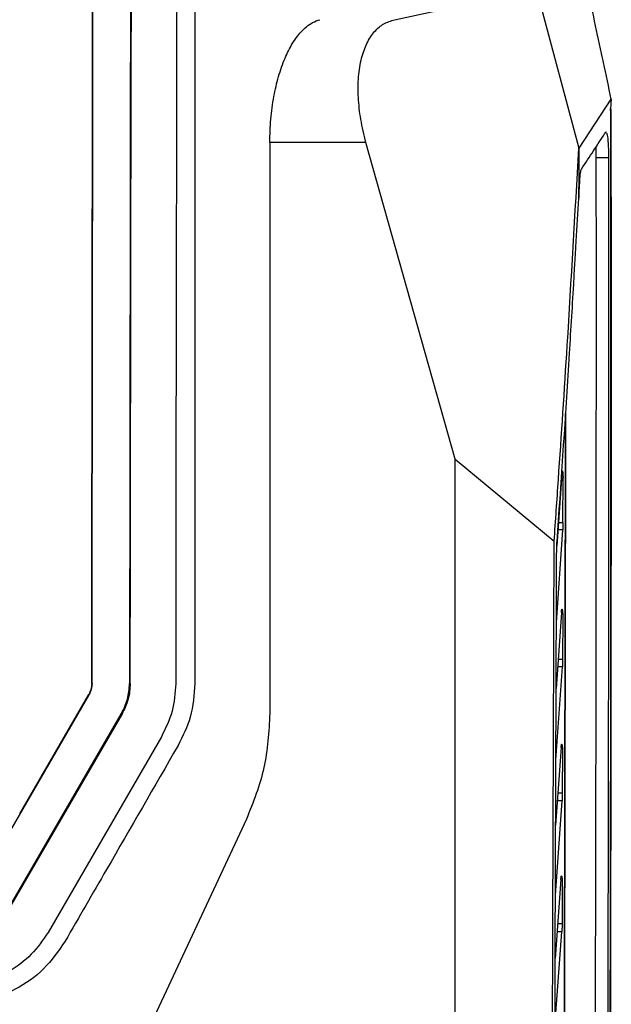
# Model space of a CAD drawing. Extents: x 189 to 1575, y -41 to 1223.
# Tile 24 of 60: x 760 to 807, y 609 to 688. Entities that reach past the tile are written whole.
import ezdxf

# ---------------------------------------------------------------- set-up
doc = ezdxf.new("R2010")
doc.units = 0
doc.layers.get('0').update_dxf_attribs({"linetype": 'CONTINUOUS'})

msp = doc.modelspace()

# ---------------------------------------------------------------- linework, layer by layer
at = {"color": 7, "linetype": 'Continuous'}
for p, q in [((801.469, 690.476), (804.857, 677.805)), ((801.47, 690.477), (804.858, 677.806)), ((790.096, 688.093), (793.444, 688.795)), ((807.429, 681.732), (804.856, 677.805)), ((787.81, 678.265), (780.112, 678.265)), ((794.964, 652.9), (787.81, 678.265)), ((804.856, 677.499), (804.856, 677.805)), ((804.857, 677.805), (804.856, 677.805)), ((807.238, 677.038), (806.231, 677.039)), ((804.848, 673.865), (804.925, 675.161)), ((804.845, 673.813), (804.848, 674.689)), ((804.849, 673.865), (804.845, 673.813)), ((794.964, 652.9), (802.883, 646.326)), ((803.485, 651.684), (803.099, 645.95)), ((803.582, 647.826), (803.59, 651.4)), ((803.06, 639.827), (803.564, 647.245)), ((803.459, 640.608), (803.041, 634.52)), ((803.565, 640.334), (803.558, 636.857)), ((803.021, 628.784), (803.538, 636.26)), ((765.852, 634.926), (765.878, 634.926)), ((768.878, 634.922), (768.936, 634.922)), ((756.563, 618.359), (765.637, 634.026)), ((760.085, 624.492), (765.614, 634.039)), ((765.637, 634.026), (765.614, 634.039)), ((759.159, 616.856), (768.232, 632.523)), ((768.28, 632.495), (759.194, 616.835)), ((768.232, 632.523), (768.28, 632.495)), ((771.434, 630.669), (762.361, 615.001)), ((803.437, 629.804), (803.002, 623.599)), ((803.543, 629.539), (803.536, 626.15)), ((802.982, 617.986), (803.516, 625.536)), ((778.239, 624.07), (767.883, 601.863)), ((803.417, 619.245), (802.964, 612.92)), ((803.523, 618.988), (803.516, 615.679)), ((802.944, 607.417), (803.495, 615.049))]:
    msp.add_line(p, q, dxfattribs=at)
at = {"color": 8, "linetype": 'Continuous'}
for p, q in [((803.225, 647.826), (803.582, 647.826)), ((803.564, 647.245), (803.186, 647.249)), ((803.558, 636.857), (803.202, 636.857)), ((803.538, 636.26), (803.161, 636.263)), ((803.536, 626.15), (803.181, 626.15)), ((803.516, 625.536), (803.138, 625.54)), ((803.516, 615.679), (803.162, 615.678)), ((803.495, 615.049), (803.117, 615.053))]:
    msp.add_line(p, q, dxfattribs=at)
at = {"color": 7, "linetype": 'Continuous', "flags": 128}
msp.add_lwpolyline([(772.739, 757.738), (772.719, 742.425), (772.699, 727.091), (772.679, 711.741), (772.659, 696.379), (772.639, 681.011), (772.619, 665.641), (772.599, 650.275), (772.578, 634.917)], dxfattribs=at)
at = {"color": 7, "linetype": 'Continuous'}
for points, knots in [([(774.112, 781.206), (774.112, 770.631), (774.112, 749.48), (774.112, 717.613), (774.112, 696.334), (774.112, 685.694)], [0, 0, 0, 0, 0.333334, 0.666667, 1, 1, 1, 1]), ([(765.852, 634.926), (765.866, 645.201), (765.892, 665.737), (765.932, 696.509), (765.972, 727.197), (765.999, 747.567), (766.013, 757.746)], [0, 0, 0, 0, 0.250522, 0.500689, 0.75049, 1, 1, 1, 1]), ([(765.878, 634.926), (765.892, 645.18), (765.919, 665.691), (765.959, 696.447), (765.999, 727.157), (766.026, 747.552), (766.039, 757.746)], [0, 0, 0, 0, 0.250013, 0.500088, 0.7501, 1, 1, 1, 1]), ([(769.039, 757.743), (769.026, 747.571), (768.999, 727.258), (768.959, 696.635), (768.919, 665.855), (768.892, 645.261), (768.878, 634.922)], [0, 0, 0, 0, 0.249251, 0.497803, 0.747873, 1, 1, 1, 1]), ([(769.118, 757.742), (769.107, 749.916), (769.084, 734.262), (769.05, 710.721), (769.027, 695.011), (769.015, 687.156)], [0, 0, 0, 0, 0.333333, 0.666667, 1, 1, 1, 1]), ([(804.925, 693.465), (805.342, 691.509), (806.177, 687.599), (807.011, 683.687), (807.428, 681.732)], [0, 0, 0, 0, 0.500003, 1, 1, 1, 1]), ([(780.112, 678.265), (780.128, 678.888), (780.161, 680.149), (780.413, 681.937), (780.801, 683.596), (781.303, 685.017), (781.917, 686.226), (782.504, 687.028), (783.06, 687.557), (783.559, 687.908), (783.923, 688.029), (784.116, 688.093)], [0, 0, 0, 0, 0.1234832, 0.2498429, 0.3711007, 0.4998738, 0.6186466, 0.7498289, 0.8227945, 0.9061823, 1, 1, 1, 1]), ([(787.81, 678.265), (787.66, 678.882), (787.365, 680.095), (787.172, 681.894), (787.186, 683.286), (787.31, 684.312), (787.502, 685.243), (787.869, 686.261), (788.476, 687.178), (789.224, 687.823), (789.803, 688.002), (790.096, 688.093)], [0, 0, 0, 0, 0.126429, 0.248559, 0.373073, 0.436035, 0.499687, 0.620578, 0.748675, 0.872603, 1, 1, 1, 1]), ([(768.936, 634.922), (768.949, 643.624), (768.976, 661.028), (769.002, 678.447), (769.015, 687.156)], [0, 0, 0, 0, 0.5, 1, 1, 1, 1]), ([(774.112, 685.694), (774.112, 678.046), (774.112, 667.842), (774.112, 656.976), (774.112, 653.525), (774.112, 652.603), (774.112, 646.56), (774.112, 640.752), (774.112, 634.969)], [0, 0, 0, 0, 0.452158, 0.603264, 0.642605, 0.656268, 0.657806, 1, 1, 1, 1]), ([(807.428, 681.732), (807.433, 681.708), (807.443, 681.66), (807.453, 681.613), (807.458, 681.589)], [0, 0, 0, 0, 0.499504, 1, 1, 1, 1]), ([(807.43, 680.891), (807.431, 681.023), (807.433, 681.286), (807.45, 681.488), (807.458, 681.589)], [0, 0, 0, 0, 0.500144, 1, 1, 1, 1]), ([(807.43, 680.891), (807.434, 672.136), (807.443, 654.616), (807.424, 631.503), (807.389, 611.573), (807.347, 594.822), (807.293, 578.086), (807.248, 566.954), (807.226, 561.387)], [0, 0, 0, 0, 0.2193355, 0.4389085, 0.5790262, 0.7192061, 0.8595718, 1, 1, 1, 1]), ([(807.365, 680.988), (807.369, 680.96), (807.377, 680.903), (807.386, 680.674), (807.393, 680.369), (807.394, 680.136), (807.395, 680.024)], [0, 0, 0, 0, 0.242275, 0.500085, 0.757878, 1, 1, 1, 1]), ([(807.395, 680.024), (807.4, 669.278), (807.41, 647.778), (807.367, 615.518), (807.282, 583.304), (807.151, 551.197), (806.974, 519.292), (806.756, 487.621), (806.573, 466.768), (806.481, 456.346)], [0, 0, 0, 0, 0.142674, 0.285454, 0.428472, 0.571526, 0.714544, 0.857325, 1, 1, 1, 1]), ([(805.067, 676.122), (805.391, 676.615), (805.918, 677.416), (806.563, 678.401), (806.886, 678.893), (807.007, 679.077)], [0, 0, 0, 0, 0.49998, 0.813451, 1, 1, 1, 1]), ([(807.007, 679.077), (807.021, 679.095), (807.039, 679.118), (807.057, 679.08), (807.061, 679.071)], [0, 0, 0, 0, 0.782407, 1, 1, 1, 1]), ([(807.092, 679.014), (807.105, 678.963), (807.132, 678.861), (807.168, 678.599), (807.198, 678.275), (807.22, 677.896), (807.235, 677.478), (807.237, 677.186), (807.238, 677.038)], [0, 0, 0, 0, 0.1683218, 0.3373584, 0.5030538, 0.667348, 0.8322408, 1, 1, 1, 1]), ([(780.112, 678.265), (780.112, 674.841), (780.112, 668.348), (780.112, 659.135), (780.112, 650.982), (780.112, 643.888), (780.113, 637.852), (780.113, 634.182), (780.113, 632.523)], [0, 0, 0, 0, 0.224453, 0.425792, 0.604017, 0.759125, 0.89112, 1, 1, 1, 1]), ([(802.883, 646.326), (802.997, 647.971), (803.356, 653.191), (804.052, 663.651), (804.558, 672.534), (804.858, 677.806)], [0, 0, 0, 0, 0.157521, 0.499996, 1, 1, 1, 1]), ([(804.856, 677.805), (804.855, 677.36), (804.852, 676.03), (804.848, 674.699), (804.845, 673.813)], [0, 0, 0, 0, 0.334486, 1, 1, 1, 1]), ([(806.211, 677.864), (806.218, 677.685), (806.228, 677.448), (806.231, 677.166), (806.231, 677.072), (806.231, 677.039)], [0, 0, 0, 0, 0.667727, 0.880983, 1, 1, 1, 1]), ([(806.231, 677.039), (806.233, 667.86), (806.236, 649.506), (806.198, 621.985), (806.133, 594.503), (806.065, 576.252), (806.032, 567.125)], [0, 0, 0, 0, 0.2500432, 0.5000065, 0.7499669, 1, 1, 1, 1]), ([(807.238, 677.038), (807.24, 667.86), (807.243, 649.506), (807.205, 621.986), (807.14, 594.505), (807.073, 576.254), (807.039, 567.127)], [0, 0, 0, 0, 0.250043, 0.500007, 0.749967, 1, 1, 1, 1]), ([(804.925, 675.161), (804.934, 675.285), (804.951, 675.531), (804.985, 675.816), (805.024, 676.029), (805.052, 676.091), (805.067, 676.122)], [0, 0, 0, 0, 0.2515701, 0.4998339, 0.7482122, 1, 1, 1, 1]), ([(803.117, 646.311), (803.431, 650.872), (803.747, 655.468), (804.052, 660.38), (804.193, 662.675), (804.367, 665.504), (804.536, 668.445), (804.597, 669.531), (804.629, 670.108), (804.705, 671.445), (804.777, 672.662), (804.845, 673.812)], [0, 0, 0, 0, 0.499991, 0.503825, 0.535543, 0.749994, 0.812494, 0.854913, 0.867746, 0.874996, 1, 1, 1, 1]), ([(803.641, 573.786), (803.643, 575.161), (803.651, 579.176), (803.665, 586.174), (803.68, 594.576), (803.695, 603.153), (803.711, 611.567), (803.726, 620.281), (803.747, 631.55), (803.77, 643.726), (803.79, 652.826), (803.799, 656.548)], [0, 0, 0, 0, 0.050104, 0.14621, 0.254537, 0.355422, 0.457524, 0.559627, 0.671128, 0.86548, 1, 1, 1, 1]), ([(803.799, 656.547), (803.795, 654.92), (803.785, 650.479), (803.77, 643.047), (803.752, 634.078), (803.735, 625.043), (803.71, 611.45), (803.68, 594.438), (803.653, 580.356), (803.641, 573.786)], [0, 0, 0, 0, 0.058824, 0.160507, 0.268636, 0.383206, 0.487443, 0.760902, 1, 1, 1, 1]), ([(794.967, 571.384), (794.967, 580.413), (794.966, 598.47), (794.965, 625.662), (794.965, 643.821), (794.964, 652.9)], [0, 0, 0, 0, 0.333333, 0.666667, 1, 1, 1, 1]), ([(803.485, 651.684), (803.489, 651.736), (803.497, 651.841), (803.516, 651.936), (803.535, 651.969), (803.553, 651.944), (803.569, 651.867), (803.581, 651.742), (803.589, 651.582), (803.59, 651.462), (803.59, 651.401)], [0, 0, 0, 0, 0.132608, 0.263864, 0.396267, 0.520512, 0.637912, 0.75532, 0.875987, 1, 1, 1, 1]), ([(803.582, 647.826), (803.581, 647.724), (803.578, 647.519), (803.568, 647.336), (803.564, 647.245)], [0, 0, 0, 0, 0.499547, 1, 1, 1, 1]), ([(802.654, 578.555), (802.673, 584.186), (802.71, 595.448), (802.767, 612.385), (802.824, 629.344), (802.864, 640.666), (802.883, 646.326)], [0, 0, 0, 0, 0.249998, 0.5, 0.750001, 1, 1, 1, 1]), ([(803.079, 645.188), (803.081, 645.386), (803.086, 645.782), (803.106, 646.135), (803.117, 646.311)], [0, 0, 0, 0, 0.49965, 1, 1, 1, 1]), ([(802.836, 578.783), (802.878, 589.827), (802.962, 611.911), (803.04, 634.096), (803.079, 645.188)], [0, 0, 0, 0, 0.500063, 1, 1, 1, 1]), ([(803.459, 640.608), (803.464, 640.661), (803.472, 640.765), (803.491, 640.859), (803.51, 640.894), (803.528, 640.87), (803.544, 640.795), (803.556, 640.672), (803.564, 640.515), (803.565, 640.395), (803.565, 640.334)], [0, 0, 0, 0, 0.132683, 0.264194, 0.396606, 0.52064, 0.637981, 0.755316, 0.875997, 1, 1, 1, 1]), ([(803.558, 636.858), (803.557, 636.752), (803.554, 636.542), (803.544, 636.354), (803.538, 636.26)], [0, 0, 0, 0, 0.499574, 1, 1, 1, 1]), ([(765.852, 634.926), (765.841, 634.771), (765.82, 634.459), (765.682, 634.179), (765.613, 634.04)], [0, 0, 0, 0, 0.4997572, 1, 1, 1, 1]), ([(765.878, 634.926), (765.868, 634.768), (765.846, 634.452), (765.706, 634.168), (765.636, 634.026)], [0, 0, 0, 0, 0.499762, 1, 1, 1, 1]), ([(768.232, 632.523), (768.419, 632.902), (768.792, 633.658), (768.85, 634.501), (768.878, 634.922)], [0, 0, 0, 0, 0.500462, 1, 1, 1, 1]), ([(768.936, 634.922), (768.908, 634.504), (768.85, 633.651), (768.473, 632.885), (768.281, 632.495)], [0, 0, 0, 0, 0.491249, 1, 1, 1, 1]), ([(772.578, 634.917), (772.527, 634.171), (772.426, 632.679), (771.764, 631.339), (771.434, 630.669)], [0, 0, 0, 0, 0.50044, 1, 1, 1, 1]), ([(774.112, 634.969), (774.047, 634.044), (773.923, 632.289), (773.142, 630.714), (772.772, 629.97)], [0, 0, 0, 0, 0.527316, 1, 1, 1, 1]), ([(780.113, 632.523), (780.031, 631.062), (779.868, 628.142), (778.782, 625.427), (778.239, 624.07)], [0, 0, 0, 0, 0.500292, 1, 1, 1, 1]), ([(803.437, 629.804), (803.441, 629.854), (803.449, 629.951), (803.465, 630.045), (803.483, 630.091), (803.501, 630.078), (803.518, 630.011), (803.532, 629.89), (803.541, 629.726), (803.542, 629.602), (803.543, 629.539)], [0, 0, 0, 0, 0.124258, 0.246829, 0.366232, 0.486199, 0.612195, 0.742614, 0.870542, 1, 1, 1, 1]), ([(772.772, 629.97), (770.861, 626.658), (767.842, 621.429), (764.826, 616.205), (763.72, 614.29)], [0, 0, 0, 0, 0.633464, 1, 1, 1, 1]), ([(803.536, 626.15), (803.535, 626.042), (803.533, 625.826), (803.521, 625.633), (803.516, 625.536)], [0, 0, 0, 0, 0.499379, 1, 1, 1, 1]), ([(803.417, 619.245), (803.421, 619.294), (803.429, 619.391), (803.445, 619.485), (803.463, 619.531), (803.481, 619.519), (803.498, 619.452), (803.512, 619.333), (803.521, 619.173), (803.522, 619.05), (803.523, 618.988)], [0, 0, 0, 0, 0.124449, 0.247335, 0.367142, 0.487555, 0.614024, 0.744183, 0.871313, 1, 1, 1, 1]), ([(803.516, 615.679), (803.515, 615.568), (803.513, 615.346), (803.501, 615.148), (803.495, 615.049)], [0, 0, 0, 0, 0.50012, 1, 1, 1, 1]), ([(762.361, 615.001), (761.941, 614.387), (761.101, 613.16), (759.289, 611.82), (757.222, 610.926), (755.736, 610.816), (754.994, 610.761)], [0, 0, 0, 0, 0.25009, 0.500155, 0.750347, 1, 1, 1, 1]), ([(763.72, 614.29), (763.186, 613.516), (762.117, 611.97), (759.848, 610.39), (757.444, 609.45), (755.827, 609.341), (755.06, 609.289)], [0, 0, 0, 0, 0.2685622, 0.5368334, 0.7804593, 1, 1, 1, 1])]:
    msp.add_open_spline(points, degree=3, knots=knots, dxfattribs=at)

doc.saveas('drawing.dxf')
